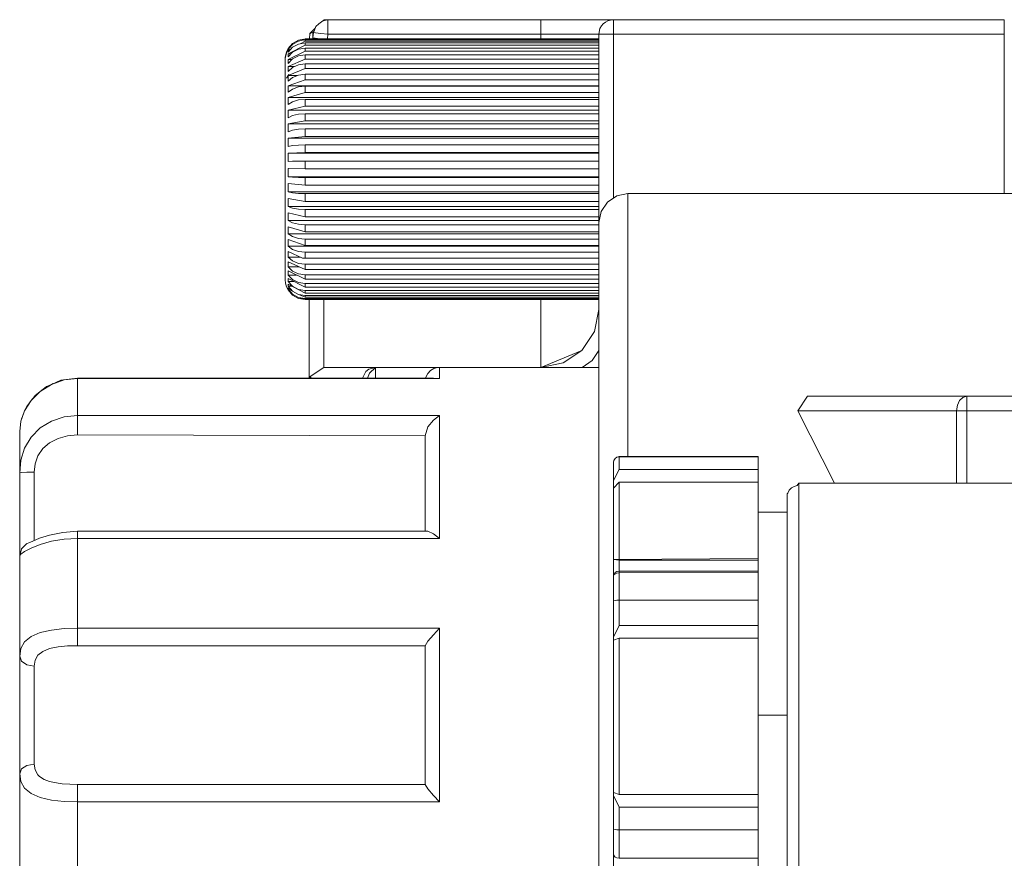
# Model space of a CAD drawing. Header units: millimetres. Extents: x 53056 to 116131, y -669674 to -625124.
# Tile 142 of 168: x 70044 to 70101, y -640642 to -640593. Entities that reach past the tile are written whole.
import ezdxf

# ---------------------------------------------------------------- set-up
doc = ezdxf.new("R2010")
doc.units = ezdxf.units.MM
doc.header["$MEASUREMENT"] = 0
doc.linetypes.add('DGN Style 1', pattern=[536.199087, 0.892178, -535.306909])
doc.layers.add('Tank and Accumulators', color=7, linetype='Continuous', lineweight=0)

# ---------------------------------------------------------------- blocks, each defined once
blk = doc.blocks.new('*U55')
at = {"layer": 'Tank and Accumulators', "color": 7, "linetype": 'Continuous', "lineweight": 0}
for p, q in [((-14532.274, 6806.278), (-14532.287, 6806.266)), ((-14515.48, 6806.278), (-14515.487, 6806.276)), ((-14516.33, 6805.153), (-14516.33, 6805.419)), ((-14516.263, 6805.757), (-14516.265, 6805.753)), ((-14534.575, 6804.587), (-14534.318, 6804.886)), ((-14533.577, 6805.021), (-14533.867, 6804.864)), ((-14533.577, 6805.14), (-14533.688, 6805.078)), ((-14516.33, 6805.073), (-14516.33, 6805.148)), ((-14516.33, 6804.874), (-14516.33, 6805.049)), ((-14516.33, 6804.593), (-14516.33, 6804.83)), ((-14534.575, 6804.531), (-14534.565, 6804.593)), ((-14534.565, 6804.487), (-14534.575, 6804.364)), ((-14534.565, 6804.272), (-14534.575, 6804.089)), ((-14516.33, 6804.497), (-14516.33, 6804.558)), ((-14516.33, 6804.272), (-14516.33, 6804.487)), ((-14516.33, 6804.132), (-14516.33, 6804.272)), ((-14534.565, 6803.949), (-14534.575, 6803.711)), ((-14516.33, 6803.971), (-14533.577, 6803.971)), ((-14516.33, 6804.053), (-14516.33, 6804.132)), ((-14516.33, 6803.971), (-14516.33, 6804.053)), ((-14516.33, 6803.601), (-14516.33, 6803.949)), ((-14534.74, 6802.099), (-14534.74, 6803.486)), ((-14534.565, 6803.525), (-14534.575, 6803.234)), ((-14516.33, 6803.408), (-14533.577, 6803.408)), ((-14516.33, 6803.525), (-14516.33, 6803.6)), ((-14516.33, 6803.408), (-14516.33, 6803.505)), ((-14516.33, 6803.006), (-14516.33, 6803.408)), ((-14534.672, 6802.838), (-14534.662, 6802.854)), ((-14534.565, 6803.006), (-14534.575, 6802.667)), ((-14516.33, 6802.752), (-14533.577, 6802.752)), ((-14516.33, 6802.864), (-14516.33, 6802.973)), ((-14516.33, 6802.752), (-14516.33, 6802.864)), ((-14516.33, 6802.4), (-14516.33, 6802.752)), ((-14534.74, 6800.002), (-14534.74, 6802.082)), ((-14534.74, 6800.003), (-14534.74, 6802.067)), ((-14534.565, 6802.4), (-14534.575, 6802.019)), ((-14516.33, 6802.013), (-14533.577, 6802.013)), ((-14516.33, 6802.26), (-14516.33, 6802.4)), ((-14516.33, 6802.137), (-14516.33, 6802.26)), ((-14516.33, 6802.013), (-14516.33, 6802.137)), ((-14516.33, 6801.717), (-14516.33, 6802.013)), ((-14534.565, 6801.717), (-14534.575, 6801.299)), ((-14516.33, 6801.471), (-14516.33, 6801.717)), ((-14516.33, 6801.338), (-14516.33, 6801.471)), ((-14516.33, 6801.203), (-14516.33, 6801.338)), ((-14534.565, 6800.968), (-14534.575, 6800.52)), ((-14516.33, 6801.203), (-14533.577, 6801.203)), ((-14516.33, 6800.62), (-14516.33, 6801.203)), ((-14516.33, 6800.334), (-14533.577, 6800.334)), ((-14516.33, 6800.478), (-14516.33, 6800.62)), ((-14516.33, 6800.334), (-14516.33, 6800.478)), ((-14516.33, 6799.72), (-14516.33, 6800.334)), ((-14534.74, 6797.522), (-14534.74, 6799.957)), ((-14534.565, 6800.164), (-14534.575, 6799.693)), ((-14516.33, 6799.571), (-14516.33, 6799.72)), ((-14534.565, 6799.318), (-14534.575, 6798.831)), ((-14516.33, 6799.421), (-14533.577, 6799.421)), ((-14516.33, 6799.421), (-14516.33, 6799.571)), ((-14534.565, 6798.443), (-14534.575, 6797.949)), ((-14534.564, 6798.443), (-14516.33, 6798.443)), ((-14516.33, 6798.478), (-14533.577, 6798.478)), ((-14516.33, 6798.931), (-14516.33, 6798.785)), ((-14516.33, 6798.785), (-14516.33, 6798.631)), ((-14516.33, 6798.631), (-14516.33, 6798.478)), ((-14516.33, 6798.345), (-14516.33, 6798.434)), ((-14534.74, 6795.051), (-14534.74, 6797.486)), ((-14534.565, 6797.554), (-14534.575, 6797.059)), ((-14516.33, 6797.478), (-14516.33, 6797.481)), ((-14516.33, 6797.059), (-14534.575, 6797.059)), ((-14516.33, 6797.024), (-14516.33, 6796.869)), ((-14516.33, 6796.869), (-14516.33, 6796.714)), ((-14516.33, 6796.714), (-14516.33, 6796.535)), ((-14534.565, 6796.663), (-14534.575, 6796.177)), ((-14534.565, 6795.786), (-14534.575, 6795.315)), ((-14533.577, 6796.071), (-14516.33, 6796.071)), ((-14514.63, 6796.078), (-14514.63, 6793.749)), ((-14534.74, 6792.925), (-14534.74, 6794.996)), ((-14534.565, 6794.937), (-14534.575, 6794.488)), ((-14534.565, 6794.127), (-14534.575, 6793.709)), ((-14534.565, 6793.371), (-14534.575, 6792.989)), ((-14534.565, 6792.065), (-14534.575, 6791.774)), ((-14534.565, 6791.536), (-14534.575, 6791.297)), ((-14534.565, 6791.101), (-14534.575, 6790.919)), ((-14534.565, 6790.767), (-14534.575, 6790.644)), ((-14534.565, 6790.539), (-14534.575, 6790.477)), ((-14533.578, 6790.234), (-14534.563, 6790.766)), ((-14533.617, 6789.882), (-14533.969, 6789.982)), ((-14533.577, 6789.854), (-14533.577, 6789.854)), ((-14533.33, 6785.244), (-14533.33, 6789.854)), ((-14519.73, 6785.878), (-14519.73, 6789.854)), ((-14533.33, 6788.364), (-14533.33, 6788.395)), ((-14533.33, 6788.392), (-14533.33, 6788.364)), ((-14519.73, 6785.878), (-14517.326, 6786.873)), ((-14529.442, 6785.878), (-14529.442, 6785.813)), ((-14547.045, 6785.218), (-14546.93, 6785.231)), ((-14533.272, 6785.335), (-14533.218, 6785.244)), ((-14529.442, 6785.353), (-14529.442, 6785.242)), ((-14526.046, 6785.241), (-14525.681, 6785.231)), ((-14547.868, 6785.125), (-14547.761, 6785.137)), ((-14549.776, 6783.772), (-14549.659, 6783.939)), ((-14550.135, 6783.087), (-14550.044, 6783.334)), ((-14504.651, 6783.328), (-14502.507, 6779.077)), ((-14515.48, 6780.293), (-14515.454, 6780.421)), ((-14506.98, 6779.88), (-14515.14, 6779.88)), ((-14515.48, 6778.786), (-14515.14, 6779.133)), ((-14504.6, 6778.043), (-14504.6, 6779.078)), ((-14526.529, 6776.256), (-14526.53, 6778.306)), ((-14526.53, 6778.258), (-14526.53, 6776.256)), ((-14549.79, 6775.583), (-14549.899, 6775.543)), ((-14515.14, 6774.557), (-14506.98, 6774.557)), ((-14506.98, 6773.857), (-14515.14, 6773.815)), ((-14515.48, 6770.046), (-14515.14, 6770.726)), ((-14526.529, 6769.542), (-14526.53, 6769.532)), ((-14506.98, 6769.984), (-14515.14, 6769.984)), ((-14526.53, 6769.532), (-14526.53, 6766.838)), ((-14505.28, 6765.478), (-14506.98, 6765.478)), ((-14526.529, 6761.408), (-14546.93, 6761.408)), ((-14515.14, 6760.823), (-14506.98, 6760.823)), ((-14515.14, 6760.081), (-14506.98, 6760.081))]:
    blk.add_line(p, q, dxfattribs=at)
at = {"layer": 'Tank and Accumulators', "color": 7, "linetype": 'Continuous', "lineweight": 0, "flags": 128}
for points in [[(-14532.236, 6806.278), (-14532.236, 6806.278), (-14532.526, 6806.215), (-14532.779, 6806.031), (-14532.938, 6805.886), (-14533.053, 6805.6), (-14533.079, 6805.529), (-14533.079, 6805.529)], [(-14532.522, 6806.216), (-14532.458, 6806.278), (-14532.44, 6806.278), (-14532.274, 6806.278), (-14532.236, 6806.278)], [(-14532.237, 6806.277), (-14532.236, 6806.278), (-14519.73, 6806.278), (-14518.104, 6806.278), (-14516.725, 6806.278), (-14515.804, 6806.278), (-14515.48, 6806.278)], [(-14519.73, 6805.154), (-14519.73, 6805.428), (-14532.236, 6805.428), (-14532.236, 6805.753), (-14532.236, 6806.029), (-14532.236, 6806.213), (-14532.236, 6806.278)], [(-14516.33, 6805.428), (-14516.589, 6805.428), (-14517.326, 6805.428), (-14518.429, 6805.428), (-14519.73, 6805.428), (-14519.73, 6805.753), (-14519.73, 6806.029), (-14519.73, 6806.213), (-14519.73, 6806.278)], [(-14492.53, 6796.077), (-14492.53, 6805.428), (-14492.53, 6805.753), (-14492.53, 6806.029), (-14492.53, 6806.213), (-14492.53, 6806.278), (-14515.48, 6806.278), (-14515.653, 6806.252), (-14515.805, 6806.213), (-14515.939, 6806.137), (-14516.081, 6806.029), (-14516.17, 6805.924), (-14516.265, 6805.753), (-14516.33, 6805.428), (-14516.33, 6794.378)], [(-14515.48, 6806.278), (-14515.48, 6806.278), (-14515.48, 6806.213), (-14515.48, 6806.029), (-14515.48, 6805.753), (-14515.48, 6805.428), (-14515.482, 6805.428)], [(-14533.313, 6805.154), (-14533.306, 6805.463), (-14532.983, 6805.774)], [(-14533.122, 6805.154), (-14533.118, 6805.207), (-14533.118, 6805.317), (-14533.118, 6805.423), (-14533.118, 6805.528), (-14533.261, 6805.487), (-14533.288, 6805.475), (-14533.306, 6805.463)], [(-14533.06, 6805.579), (-14533.118, 6805.528), (-14533.079, 6805.529)], [(-14532.663, 6805.154), (-14532.685, 6805.156), (-14532.993, 6805.193), (-14533.118, 6805.207), (-14533.079, 6805.529), (-14532.963, 6805.506), (-14532.643, 6805.467), (-14532.236, 6805.428), (-14532.269, 6805.154)], [(-14515.483, 6805.428), (-14515.805, 6805.428), (-14516.081, 6805.428), (-14516.265, 6805.428), (-14516.33, 6805.428), (-14516.33, 6805.428)], [(-14515.48, 6795.814), (-14515.48, 6805.428), (-14492.53, 6805.428)], [(-14534.575, 6804.531), (-14534.575, 6804.531), (-14534.527, 6804.595), (-14534.316, 6804.831), (-14534.04, 6804.987), (-14533.969, 6805.026), (-14533.735, 6805.072), (-14533.577, 6805.094), (-14516.33, 6805.094), (-14516.33, 6805.094)], [(-14534.575, 6804.364), (-14534.575, 6804.364), (-14534.316, 6804.657), (-14533.969, 6804.848), (-14533.577, 6804.914), (-14516.33, 6804.914), (-14516.33, 6804.914)], [(-14534.317, 6804.888), (-14534.316, 6804.889), (-14533.969, 6805.086), (-14533.658, 6805.14)], [(-14533.586, 6805.153), (-14533.577, 6805.154), (-14516.33, 6805.154), (-14516.33, 6805.154)], [(-14533.577, 6805.154), (-14533.577, 6805.152), (-14533.577, 6805.148), (-14533.577, 6805.14)], [(-14533.577, 6805.14), (-14533.577, 6805.14), (-14516.33, 6805.14)], [(-14516.33, 6805.021), (-14533.577, 6805.021), (-14533.577, 6805.049), (-14533.577, 6805.073), (-14533.577, 6805.094)], [(-14516.33, 6804.784), (-14533.577, 6804.784), (-14533.577, 6804.83), (-14533.577, 6804.874), (-14533.577, 6804.914)], [(-14534.575, 6804.587), (-14534.575, 6804.587), (-14534.672, 6804.381), (-14534.737, 6804.071), (-14534.74, 6803.991), (-14534.74, 6803.991)], [(-14534.74, 6802.099), (-14534.74, 6803.498), (-14534.74, 6803.991), (-14534.737, 6804.009), (-14534.672, 6804.317), (-14534.575, 6804.587)], [(-14534.575, 6804.089), (-14534.575, 6804.089), (-14534.316, 6804.37), (-14533.969, 6804.553), (-14533.577, 6804.617), (-14516.33, 6804.617), (-14516.33, 6804.617)], [(-14533.577, 6804.784), (-14534.565, 6804.272), (-14534.406, 6804.272)], [(-14534.492, 6804.633), (-14534.565, 6804.593), (-14534.528, 6804.593)], [(-14534.374, 6804.59), (-14534.565, 6804.487), (-14534.466, 6804.487)], [(-14533.577, 6804.432), (-14534.565, 6803.949), (-14534.341, 6803.949)], [(-14516.33, 6804.432), (-14533.577, 6804.432), (-14533.577, 6804.497), (-14533.577, 6804.558), (-14533.577, 6804.617)], [(-14534.575, 6803.711), (-14534.575, 6803.711), (-14534.316, 6803.976), (-14533.969, 6804.148), (-14533.577, 6804.208), (-14516.33, 6804.208), (-14516.33, 6804.208)], [(-14534.575, 6803.234), (-14534.575, 6803.234), (-14534.316, 6803.479), (-14533.969, 6803.638), (-14533.577, 6803.693), (-14516.33, 6803.693), (-14516.33, 6803.693)], [(-14533.577, 6804.208), (-14533.577, 6804.132), (-14533.577, 6804.053), (-14533.577, 6803.971), (-14534.565, 6803.525), (-14534.213, 6803.525)], [(-14533.577, 6803.693), (-14533.577, 6803.601), (-14533.577, 6803.506), (-14533.577, 6803.408), (-14534.565, 6803.006), (-14534.028, 6803.006)], [(-14534.575, 6802.667), (-14534.575, 6802.667), (-14534.316, 6802.887), (-14533.969, 6803.031), (-14533.577, 6803.081), (-14516.33, 6803.081), (-14516.33, 6803.081)], [(-14533.577, 6803.081), (-14533.577, 6802.973), (-14533.577, 6802.864), (-14533.577, 6802.752), (-14534.565, 6802.4), (-14516.33, 6802.4)], [(-14534.53, 6803.052), (-14534.527, 6803.056), (-14534.565, 6803.006), (-14534.672, 6802.838)], [(-14534.74, 6802.093), (-14534.74, 6802.093), (-14534.74, 6799.985), (-14534.74, 6797.504), (-14534.74, 6795.023), (-14534.74, 6792.914), (-14534.74, 6792.914)], [(-14534.575, 6802.019), (-14534.575, 6802.019), (-14534.316, 6802.211), (-14533.969, 6802.337), (-14533.577, 6802.38), (-14516.33, 6802.38), (-14516.33, 6802.38)], [(-14533.577, 6802.38), (-14533.577, 6802.26), (-14533.577, 6802.137), (-14533.577, 6802.013), (-14534.565, 6801.717), (-14516.33, 6801.717)], [(-14534.575, 6801.299), (-14534.575, 6801.299), (-14534.316, 6801.461), (-14533.969, 6801.567), (-14533.577, 6801.603), (-14516.33, 6801.603), (-14516.33, 6801.603)], [(-14533.577, 6801.603), (-14533.577, 6801.471), (-14533.577, 6801.338), (-14533.577, 6801.203), (-14534.565, 6800.968), (-14516.33, 6800.968)], [(-14534.575, 6800.52), (-14534.575, 6800.52), (-14534.316, 6800.648), (-14533.969, 6800.732), (-14533.577, 6800.761), (-14516.33, 6800.761), (-14516.33, 6800.761)], [(-14533.577, 6800.761), (-14533.577, 6800.62), (-14533.577, 6800.478), (-14533.577, 6800.334), (-14534.565, 6800.164), (-14516.33, 6800.164)], [(-14534.574, 6799.693), (-14534.575, 6799.693), (-14534.316, 6799.786), (-14533.969, 6799.847), (-14533.577, 6799.868), (-14516.33, 6799.868), (-14516.33, 6799.868)], [(-14533.577, 6799.868), (-14533.577, 6799.72), (-14533.577, 6799.571), (-14533.577, 6799.421), (-14534.565, 6799.318), (-14516.33, 6799.318)], [(-14516.33, 6799.118), (-14516.33, 6799.118), (-14516.33, 6799.058), (-14516.33, 6798.998), (-14516.33, 6799.421)], [(-14534.574, 6798.831), (-14534.575, 6798.831), (-14534.316, 6798.888), (-14533.969, 6798.925), (-14533.577, 6798.938), (-14516.33, 6798.938), (-14516.33, 6798.938)], [(-14533.578, 6798.478), (-14534.565, 6798.443), (-14534.564, 6798.443)], [(-14533.577, 6798.938), (-14533.577, 6798.785), (-14533.577, 6798.631), (-14533.577, 6798.478), (-14533.577, 6798.478)], [(-14516.33, 6798.478), (-14516.33, 6798.434), (-14516.33, 6798.435)], [(-14534.571, 6797.949), (-14534.575, 6797.949), (-14534.316, 6797.968), (-14533.969, 6797.98), (-14533.577, 6797.984), (-14516.33, 6797.984), (-14516.33, 6797.984)], [(-14533.577, 6797.519), (-14533.577, 6797.674), (-14533.577, 6797.829), (-14533.577, 6797.984)], [(-14516.33, 6797.977), (-14516.33, 6797.975), (-14516.33, 6797.975)], [(-14516.33, 6797.519), (-14516.33, 6797.519), (-14533.577, 6797.519), (-14534.565, 6797.554), (-14534.555, 6797.554)], [(-14534.575, 6797.059), (-14534.575, 6797.059), (-14534.316, 6797.04), (-14533.969, 6797.028), (-14533.577, 6797.024), (-14516.33, 6797.024)], [(-14533.577, 6796.56), (-14533.577, 6796.714), (-14533.577, 6796.869), (-14533.577, 6797.024)], [(-14516.33, 6797.031), (-14516.33, 6797.034), (-14516.33, 6797.024)], [(-14516.33, 6796.177), (-14534.575, 6796.177), (-14534.316, 6796.12), (-14533.969, 6796.083), (-14533.577, 6796.071), (-14533.577, 6795.918), (-14533.577, 6795.767), (-14533.577, 6795.616)], [(-14516.33, 6796.56), (-14516.33, 6796.56), (-14533.577, 6796.56), (-14534.565, 6796.663), (-14534.561, 6796.663)], [(-14516.33, 6796.565), (-14516.33, 6796.565), (-14516.33, 6796.535), (-14516.33, 6796.535)], [(-14516.33, 6796.169), (-14516.33, 6796.078), (-14516.33, 6796.078)], [(-14516.33, 6795.616), (-14516.33, 6795.616), (-14533.577, 6795.616), (-14534.565, 6795.786), (-14534.563, 6795.786)], [(-14516.33, 6792.196), (-14516.33, 6794.378), (-14516.201, 6795.028), (-14515.832, 6795.58), (-14515.281, 6795.948), (-14514.63, 6796.078), (-14438.13, 6796.078), (-14438.13, 6796.078)], [(-14516.33, 6795.315), (-14534.575, 6795.315), (-14534.316, 6795.222), (-14533.969, 6795.161), (-14533.577, 6795.14), (-14516.33, 6795.14)], [(-14533.577, 6794.702), (-14533.577, 6794.847), (-14533.577, 6794.993), (-14533.577, 6795.14)], [(-14516.33, 6794.488), (-14534.575, 6794.488), (-14534.316, 6794.36), (-14533.969, 6794.276), (-14533.577, 6794.247), (-14516.33, 6794.247)], [(-14516.33, 6794.702), (-14516.33, 6794.702), (-14533.577, 6794.702), (-14534.565, 6794.937), (-14534.563, 6794.937)], [(-14516.33, 6793.832), (-14516.33, 6793.832), (-14533.577, 6793.832), (-14534.565, 6794.127), (-14534.564, 6794.127)], [(-14533.577, 6793.832), (-14533.577, 6793.969), (-14533.577, 6794.107), (-14533.577, 6794.247)], [(-14516.33, 6793.709), (-14534.575, 6793.709), (-14534.316, 6793.547), (-14533.969, 6793.442), (-14533.577, 6793.405), (-14516.33, 6793.405)], [(-14516.33, 6793.02), (-14516.33, 6793.02), (-14533.577, 6793.02), (-14534.565, 6793.371), (-14534.564, 6793.371)], [(-14533.577, 6793.02), (-14533.577, 6793.146), (-14533.577, 6793.275), (-14533.577, 6793.405)], [(-14514.63, 6793.749), (-14514.63, 6793.748), (-14514.63, 6787.115), (-14514.63, 6780.654)], [(-14534.316, 6790.178), (-14534.565, 6790.421), (-14534.575, 6790.421), (-14534.666, 6790.609), (-14534.721, 6790.81), (-14534.74, 6791.017), (-14534.74, 6791.238), (-14534.74, 6791.885), (-14534.74, 6792.914), (-14534.74, 6792.914)], [(-14516.33, 6792.989), (-14534.575, 6792.989), (-14534.316, 6792.797), (-14533.969, 6792.671), (-14533.577, 6792.628)], [(-14533.843, 6792.341), (-14534.575, 6792.341), (-14534.565, 6792.68)], [(-14516.33, 6792.278), (-14516.33, 6792.278), (-14533.577, 6792.278), (-14533.735, 6792.29), (-14534.565, 6792.68), (-14534.564, 6792.68)], [(-14534.575, 6792.341), (-14534.316, 6792.121), (-14533.969, 6791.977), (-14533.577, 6791.927), (-14516.33, 6791.927)], [(-14533.577, 6792.278), (-14533.577, 6792.393), (-14533.577, 6792.509), (-14533.577, 6792.628), (-14516.33, 6792.628)], [(-14516.33, 6785.918), (-14516.33, 6792.178), (-14516.33, 6792.19)], [(-14533.919, 6791.774), (-14534.575, 6791.774), (-14534.316, 6791.53), (-14533.969, 6791.37), (-14533.577, 6791.315), (-14516.33, 6791.315)], [(-14516.33, 6791.619), (-14516.33, 6791.619), (-14533.577, 6791.619), (-14534.565, 6792.065), (-14534.564, 6792.065)], [(-14516.33, 6791.053), (-14516.33, 6791.053), (-14533.577, 6791.053), (-14534.565, 6791.536), (-14534.564, 6791.536)], [(-14533.577, 6791.619), (-14533.577, 6791.72), (-14533.577, 6791.822), (-14533.577, 6791.927)], [(-14534.076, 6791.297), (-14534.575, 6791.297), (-14534.316, 6791.033), (-14533.969, 6790.86), (-14533.577, 6790.8), (-14516.33, 6790.8)], [(-14516.33, 6790.589), (-14516.33, 6790.589), (-14533.577, 6790.589), (-14534.565, 6791.101), (-14534.564, 6791.101)], [(-14533.577, 6791.053), (-14533.577, 6791.138), (-14533.577, 6791.225), (-14533.577, 6791.315)], [(-14534.213, 6790.919), (-14534.575, 6790.919), (-14534.316, 6790.638), (-14533.969, 6790.455), (-14533.577, 6790.391), (-14516.33, 6790.391)], [(-14534.336, 6790.644), (-14534.575, 6790.644), (-14534.316, 6790.351)], [(-14534.482, 6790.477), (-14534.575, 6790.477), (-14534.316, 6790.177)], [(-14534.575, 6790.421), (-14534.575, 6790.421), (-14534.316, 6790.119), (-14533.969, 6789.922), (-14533.577, 6789.854), (-14516.33, 6789.854), (-14516.33, 6789.854)], [(-14516.33, 6789.992), (-14516.33, 6789.992), (-14533.577, 6789.992), (-14533.969, 6790.161), (-14534.316, 6790.351), (-14534.565, 6790.539), (-14534.564, 6790.539)], [(-14533.577, 6790.589), (-14533.577, 6790.656), (-14533.577, 6790.727), (-14533.577, 6790.8)], [(-14533.577, 6790.233), (-14533.577, 6790.283), (-14533.577, 6790.336), (-14533.577, 6790.391)], [(-14533.969, 6789.982), (-14533.969, 6789.982), (-14534.316, 6790.177), (-14534.316, 6790.178)], [(-14533.969, 6790.161), (-14533.577, 6790.094), (-14516.33, 6790.094)], [(-14533.969, 6789.982), (-14533.577, 6789.914), (-14516.33, 6789.914)], [(-14516.33, 6789.87), (-14516.33, 6789.87), (-14533.577, 6789.87), (-14533.617, 6789.882)], [(-14516.33, 6790.233), (-14516.33, 6790.233), (-14533.577, 6790.233), (-14533.578, 6790.234)], [(-14533.577, 6790.094), (-14533.577, 6790.057), (-14533.577, 6790.023), (-14533.577, 6789.992)], [(-14533.577, 6789.914), (-14533.577, 6789.896), (-14533.577, 6789.882), (-14533.577, 6789.87)], [(-14532.48, 6785.878), (-14532.48, 6785.878), (-14532.48, 6789.854)], [(-14516.33, 6789.278), (-14516.33, 6789.278), (-14516.589, 6787.976), (-14517.326, 6786.873), (-14518.429, 6786.136), (-14518.429, 6786.136)], [(-14516.33, 6786.864), (-14516.725, 6786.272), (-14517.316, 6785.877)], [(-14530.201, 6785.242), (-14530.016, 6785.642), (-14529.829, 6785.775), (-14529.442, 6785.878), (-14531.206, 6785.878), (-14532.48, 6785.878), (-14533.272, 6785.335), (-14533.29, 6785.244)], [(-14529.913, 6785.242), (-14529.804, 6785.535), (-14529.442, 6785.878), (-14529.443, 6785.876)], [(-14525.68, 6785.878), (-14529.442, 6785.878), (-14529.443, 6785.876)], [(-14529.442, 6785.353), (-14529.442, 6785.629), (-14529.442, 6785.813)], [(-14526.498, 6785.24), (-14526.481, 6785.312), (-14526.375, 6785.518), (-14526.217, 6785.687), (-14526.019, 6785.807), (-14525.796, 6785.87), (-14525.68, 6785.878), (-14516.33, 6785.878), (-14516.33, 6785.878)], [(-14525.681, 6785.231), (-14525.68, 6785.231), (-14525.68, 6785.589), (-14525.68, 6785.805), (-14525.68, 6785.878)], [(-14518.429, 6786.136), (-14518.429, 6786.136), (-14519.73, 6785.878), (-14519.73, 6785.878)], [(-14516.33, 6765.496), (-14516.33, 6776.537), (-14516.33, 6785.909)], [(-14547.051, 6785.217), (-14546.93, 6785.231), (-14547.718, 6785.142), (-14547.913, 6785.117), (-14546.93, 6785.25), (-14526.046, 6785.241), (-14526.046, 6785.24)], [(-14525.68, 6785.231), (-14546.93, 6785.231), (-14546.93, 6785.25)], [(-14546.93, 6785.231), (-14546.93, 6784.669), (-14546.93, 6783.939), (-14546.93, 6783.049), (-14525.68, 6783.049)], [(-14550.33, 6781.56), (-14550.33, 6782.123), (-14550.262, 6782.714), (-14550.194, 6782.928), (-14550.043, 6783.335), (-14549.912, 6783.58), (-14549.659, 6783.94), (-14549.447, 6784.193), (-14549.122, 6784.47), (-14548.777, 6784.733), (-14548.463, 6784.882), (-14547.913, 6785.117), (-14547.883, 6785.12)], [(-14550.262, 6782.714), (-14550.043, 6783.335), (-14549.659, 6783.94), (-14549.122, 6784.47), (-14548.463, 6784.882), (-14547.718, 6785.142)], [(-14548.767, 6784.737), (-14548.753, 6784.748), (-14548.463, 6784.882)], [(-14548.463, 6784.882), (-14548.463, 6784.882), (-14548.363, 6784.924)], [(-14549.659, 6783.94), (-14549.659, 6783.94), (-14549.597, 6784.014)], [(-14549.443, 6784.196), (-14549.434, 6784.207), (-14549.122, 6784.47)], [(-14549.122, 6784.47), (-14549.122, 6784.47), (-14549.07, 6784.509)], [(-14504.082, 6784.178), (-14504.651, 6783.328), (-14495.329, 6783.328), (-14495.329, 6779.076)], [(-14504.082, 6784.178), (-14504.082, 6784.178), (-14494.728, 6784.178), (-14480.63, 6784.178), (-14480.631, 6784.177)], [(-14494.728, 6783.653), (-14494.728, 6783.328), (-14494.948, 6783.328), (-14495.153, 6783.328), (-14495.329, 6783.328), (-14495.283, 6783.653), (-14495.153, 6783.929), (-14494.958, 6784.113), (-14494.728, 6784.178), (-14494.728, 6784.113), (-14494.728, 6783.929), (-14494.728, 6783.653)], [(-14550.043, 6783.336), (-14550.043, 6783.336), (-14549.917, 6783.572), (-14549.914, 6783.577)], [(-14549.48, 6775.721), (-14549.48, 6776.011), (-14549.48, 6776.897), (-14549.48, 6778.194), (-14549.48, 6779.724), (-14549.904, 6779.72), (-14550.216, 6779.707), (-14550.33, 6779.689), (-14550.262, 6780.425), (-14550.043, 6781.14), (-14549.659, 6781.79), (-14549.122, 6782.327), (-14548.463, 6782.725), (-14547.718, 6782.967), (-14546.93, 6783.049), (-14546.93, 6782.744), (-14546.93, 6782.331), (-14546.93, 6781.914), (-14526.53, 6781.868)], [(-14550.261, 6782.715), (-14550.196, 6782.92), (-14550.195, 6782.923)], [(-14526.364, 6776.257), (-14526.046, 6776.119), (-14525.68, 6775.842), (-14525.68, 6778.639), (-14525.68, 6781.064), (-14525.68, 6783.049), (-14526.046, 6782.785), (-14526.364, 6782.39), (-14526.53, 6781.868)], [(-14494.728, 6779.076), (-14494.728, 6783.328), (-14481.48, 6783.328)], [(-14550.33, 6782.123), (-14550.33, 6782.123), (-14550.262, 6782.714)], [(-14549.48, 6779.724), (-14549.429, 6780.219), (-14549.265, 6780.691), (-14548.977, 6781.113), (-14548.574, 6781.457), (-14548.079, 6781.71), (-14547.521, 6781.863), (-14546.93, 6781.914)], [(-14526.53, 6781.868), (-14526.53, 6780.23), (-14526.53, 6778.316)], [(-14550.33, 6756.148), (-14550.33, 6758), (-14550.33, 6759.969), (-14550.33, 6762.026), (-14550.33, 6763.625), (-14550.33, 6765.478), (-14550.33, 6767.33), (-14550.33, 6768.93), (-14550.33, 6770.986), (-14550.33, 6772.955), (-14550.33, 6774.807), (-14550.33, 6775.233), (-14550.33, 6776.296), (-14550.33, 6777.853), (-14550.33, 6779.689), (-14550.33, 6780.745), (-14550.33, 6781.56)], [(-14550.33, 6780.782), (-14550.33, 6780.778), (-14550.33, 6780.778)], [(-14515.48, 6779.245), (-14515.14, 6779.88), (-14515.14, 6780.628), (-14506.98, 6780.628)], [(-14515.454, 6780.421), (-14515.454, 6780.421), (-14515.381, 6780.53), (-14515.27, 6780.602), (-14515.27, 6780.603)], [(-14515.27, 6780.603), (-14515.14, 6780.655), (-14506.98, 6780.655), (-14506.98, 6780.628)], [(-14515.27, 6780.602), (-14515.14, 6780.628), (-14515.14, 6780.628)], [(-14515.14, 6780.628), (-14515.14, 6780.655), (-14515.14, 6780.655)], [(-14506.98, 6780.628), (-14506.98, 6780.628), (-14506.98, 6779.88), (-14506.98, 6779.687), (-14506.98, 6779.428)], [(-14515.48, 6774.603), (-14515.48, 6778.786), (-14515.48, 6778.934), (-14515.48, 6779.088), (-14515.48, 6779.245), (-14515.48, 6780.293), (-14515.48, 6780.315), (-14515.454, 6780.421)], [(-14506.98, 6779.428), (-14506.98, 6779.133), (-14506.98, 6774.659)], [(-14515.14, 6774.605), (-14515.14, 6779.133), (-14506.98, 6779.133)], [(-14481.48, 6779.074), (-14481.48, 6779.074), (-14504.6, 6779.078), (-14504.693, 6778.945), (-14504.871, 6778.895), (-14505.029, 6778.8), (-14505.156, 6778.666), (-14505.241, 6778.503), (-14505.271, 6778.455), (-14505.28, 6778.398), (-14505.28, 6777.414), (-14505.28, 6774.619)], [(-14504.6, 6770.684), (-14504.6, 6775.094), (-14504.6, 6778.042), (-14504.6, 6778.043)], [(-14506.98, 6777.378), (-14506.98, 6777.378), (-14505.28, 6777.378), (-14505.28, 6777.378)], [(-14546.93, 6776.258), (-14546.93, 6776.145), (-14546.93, 6775.842), (-14547.718, 6775.797), (-14548.462, 6775.673), (-14549.122, 6775.488), (-14549.658, 6775.275), (-14550.043, 6775.07), (-14550.262, 6774.907), (-14550.33, 6774.807), (-14550.216, 6775.232), (-14549.904, 6775.541)], [(-14526.364, 6776.257), (-14526.364, 6776.257), (-14546.93, 6776.258), (-14547.801, 6776.197), (-14548.574, 6776.039), (-14549.16, 6775.852), (-14549.561, 6775.688), (-14549.803, 6775.578), (-14549.798, 6775.579)], [(-14525.68, 6775.842), (-14546.93, 6775.842), (-14546.93, 6774.156), (-14546.93, 6772.395), (-14546.93, 6770.573), (-14525.68, 6770.573)], [(-14515.48, 6770.046), (-14515.48, 6770.046), (-14515.48, 6772.142), (-14515.48, 6772.649), (-14515.48, 6773.144), (-14515.48, 6773.629), (-14515.48, 6774.603), (-14506.98, 6774.659), (-14506.98, 6774.557), (-14506.98, 6773.923)], [(-14515.48, 6773.629), (-14515.454, 6773.7), (-14515.381, 6773.837), (-14515.27, 6773.901), (-14515.14, 6773.923), (-14515.14, 6774.557), (-14515.48, 6774.603), (-14515.48, 6774.603)], [(-14505.28, 6774.609), (-14505.28, 6770.422), (-14505.28, 6765.486)], [(-14506.98, 6773.923), (-14506.98, 6773.857), (-14506.98, 6773.297), (-14506.98, 6772.766), (-14506.98, 6772.222), (-14506.98, 6770.726), (-14506.98, 6770.432), (-14506.98, 6770.174), (-14506.98, 6769.984), (-14506.98, 6760.823), (-14506.98, 6760.633), (-14506.98, 6760.375), (-14506.98, 6760.081), (-14506.98, 6758.733), (-14506.98, 6758.166), (-14506.98, 6757.612), (-14506.98, 6757.072), (-14506.98, 6756.324), (-14506.98, 6756.222), (-14515.48, 6756.278), (-14515.48, 6757.324)], [(-14515.48, 6772.142), (-14515.454, 6772.173), (-14515.381, 6772.199), (-14515.27, 6772.216), (-14515.14, 6772.222), (-14515.14, 6772.766), (-14515.14, 6773.297), (-14515.14, 6773.815)], [(-14515.454, 6773.7), (-14515.381, 6773.761), (-14515.27, 6773.801), (-14515.14, 6773.815), (-14515.14, 6773.893)], [(-14506.98, 6773.923), (-14515.14, 6773.923), (-14515.14, 6773.893)], [(-14506.98, 6770.726), (-14515.14, 6770.726), (-14515.14, 6772.222), (-14506.98, 6772.222)], [(-14549.48, 6762.601), (-14549.48, 6763.934), (-14549.48, 6765.478), (-14549.48, 6767.021), (-14549.48, 6768.354), (-14549.904, 6768.432), (-14550.216, 6768.642), (-14550.33, 6768.93), (-14550.264, 6769.38), (-14550.043, 6769.77), (-14549.66, 6770.085), (-14549.123, 6770.314), (-14548.463, 6770.464), (-14547.718, 6770.548), (-14546.93, 6770.573), (-14546.93, 6770.25), (-14546.93, 6769.944), (-14546.93, 6769.699), (-14546.93, 6769.547), (-14526.529, 6769.542)], [(-14526.53, 6761.423), (-14526.529, 6761.408), (-14526.364, 6761.141), (-14526.046, 6760.764), (-14525.68, 6760.382), (-14525.68, 6763.763), (-14525.68, 6767.192), (-14525.68, 6770.573), (-14526.046, 6770.191), (-14526.364, 6769.814), (-14526.529, 6769.542), (-14526.529, 6769.542)], [(-14504.6, 6755.86), (-14504.6, 6755.861), (-14504.6, 6760.273), (-14504.6, 6765.478), (-14504.6, 6770.682), (-14504.6, 6770.683)], [(-14549.48, 6768.354), (-14549.431, 6768.698), (-14549.265, 6768.988), (-14548.978, 6769.214), (-14548.575, 6769.374), (-14548.079, 6769.476), (-14547.521, 6769.531), (-14546.93, 6769.547)], [(-14515.48, 6760.762), (-14515.48, 6760.843), (-14515.48, 6760.899), (-14515.48, 6760.928), (-14515.48, 6769.879), (-14515.48, 6769.908), (-14515.48, 6769.964), (-14515.48, 6770.045)], [(-14515.48, 6760.928), (-14515.14, 6760.823), (-14515.14, 6769.984), (-14515.48, 6769.879)], [(-14526.53, 6766.838), (-14526.53, 6764.117), (-14526.53, 6761.423), (-14526.53, 6761.423)], [(-14516.33, 6738.782), (-14516.33, 6745.042), (-14516.33, 6754.418), (-14516.33, 6765.47)], [(-14505.28, 6765.471), (-14505.28, 6760.533), (-14505.28, 6756.348)], [(-14546.93, 6760.811), (-14546.93, 6760.382), (-14547.718, 6760.408), (-14548.462, 6760.491), (-14549.122, 6760.641), (-14549.658, 6760.872), (-14550.043, 6761.185), (-14550.262, 6761.576), (-14550.33, 6762.026), (-14550.216, 6762.313), (-14549.904, 6762.523), (-14549.48, 6762.601), (-14549.429, 6762.257), (-14549.265, 6761.967), (-14549.163, 6761.867), (-14548.903, 6761.704), (-14548.574, 6761.581), (-14548.079, 6761.48), (-14547.832, 6761.45), (-14546.93, 6761.408), (-14546.93, 6761.183), (-14546.93, 6760.811)], [(-14525.68, 6760.382), (-14546.93, 6760.382), (-14546.93, 6758.56), (-14546.93, 6756.799), (-14546.93, 6755.113), (-14525.68, 6755.113)], [(-14515.48, 6757.325), (-14515.48, 6757.326), (-14515.48, 6757.811), (-14515.48, 6758.306), (-14515.48, 6758.813), (-14515.48, 6760.761), (-14515.48, 6760.762)], [(-14515.14, 6757.071), (-14515.14, 6757.072), (-14515.14, 6757.612), (-14515.14, 6758.166), (-14515.14, 6758.733), (-14515.14, 6760.081), (-14515.48, 6760.761)], [(-14515.48, 6758.813), (-14515.454, 6758.782), (-14515.381, 6758.756), (-14515.27, 6758.739), (-14515.14, 6758.733), (-14506.98, 6758.733)], [(-14515.48, 6757.326), (-14515.454, 6757.229), (-14515.381, 6757.147), (-14515.27, 6757.091), (-14515.14, 6757.072), (-14506.98, 6757.072)]]:
    blk.add_lwpolyline(points, dxfattribs=at)

msp = doc.modelspace()

# ---------------------------------------------------------------- block references
at = {"color": 7, "linetype": 'DGN Style 1', "lineweight": 0}
msp.add_blockref('*U55', (84593.95, -647399.35), dxfattribs=at)

doc.saveas('drawing.dxf')
